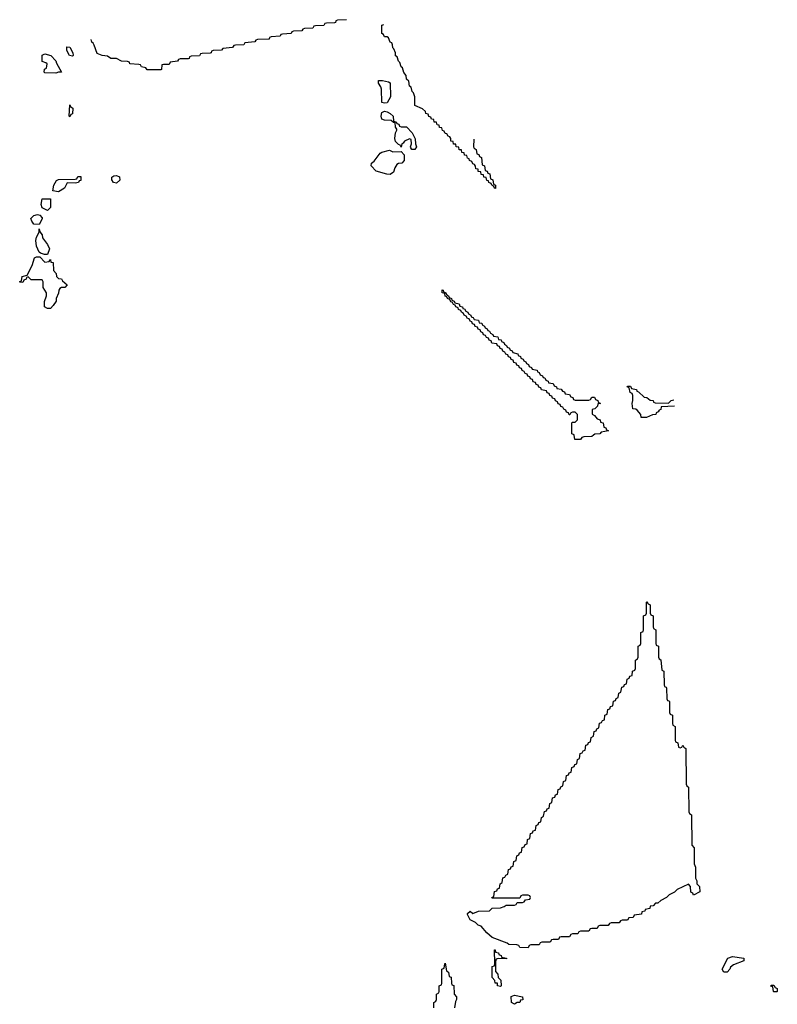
# Model space of a CAD drawing. Header units: inches. Extents: x 2710028 to 2964570, y 496606 to 722708.
# Tile 71 of 228: x 2804468 to 2809954, y 645876 to 653010. Entities that reach past the tile are written whole.
import ezdxf

# ---------------------------------------------------------------- set-up
doc = ezdxf.new("R2010")
doc.units = ezdxf.units.IN
doc.header["$MEASUREMENT"] = 0
doc.layers.add('C8604', color=7, linetype='Continuous')
doc.layers.add('C8605', color=7, linetype='Continuous')

msp = doc.modelspace()

# ---------------------------------------------------------------- linework, layer by layer
at = {"layer": 'C8604', "color": 6}
for points in [[(2808623.6, 650000), (2808610, 649989), (2808552.7, 649987.3), (2808538, 649982), (2808530, 649968.7), (2808488.4, 649968.4), (2808482.4, 650000)], [(2807466, 645850), (2807466, 645890), (2807482, 645898), (2807486, 645910), (2807486, 645950), (2807502, 645958), (2807506, 645970), (2807506, 646010), (2807522, 646018), (2807526, 646030), (2807526, 646130), (2807542, 646138), (2807546, 646170), (2807550, 646174), (2807558, 646118), (2807574, 646110), (2807578, 646078), (2807591.6, 646071.6), (2807594, 646030), (2807598, 646018), (2807611.1, 646011.1), (2807614, 645950), (2807631.3, 645930), (2807631.3, 645910), (2807623.6, 645896.4), (2807616, 645850)]]:
    msp.add_lwpolyline(points, dxfattribs=at)
for points in [[(2809250, 647734), (2809262, 647738), (2809270, 647754), (2809278, 647738), (2809292, 647730), (2809294, 647470), (2809298, 647458), (2809312, 647450), (2809314, 647270), (2809318, 647258), (2809332, 647250), (2809334, 647030), (2809351.3, 647010), (2809352.7, 646892.7), (2809362, 646870), (2809362, 646790), (2809371.3, 646770), (2809372, 646750), (2809391, 646730), (2809392, 646690), (2809347.3, 646667.3), (2809342, 646682), (2809328.4, 646688.4), (2809326, 646730), (2809310, 646746), (2809230, 646708), (2809210.8, 646689.2), (2809171.1, 646668.9), (2809152, 646650), (2809111, 646629), (2809090, 646608.7), (2809072, 646608), (2809054, 646590), (2809034, 646586), (2809032, 646570), (2808998, 646562), (2808994, 646550), (2808974, 646546), (2808970, 646528.7), (2808918, 646522), (2808910, 646506), (2808878, 646502), (2808870, 646486), (2808830, 646486), (2808818, 646482), (2808810, 646466), (2808750, 646466), (2808738, 646462), (2808730, 646446), (2808670, 646446), (2808658, 646442), (2808650, 646426), (2808610, 646426), (2808598, 646422), (2808590, 646406), (2808530, 646406), (2808518, 646402), (2808510, 646386), (2808470, 646386), (2808458, 646382), (2808450, 646366), (2808390, 646366), (2808378, 646362), (2808370, 646346), (2808330, 646346), (2808318, 646342), (2808310, 646326), (2808250, 646326), (2808238, 646322), (2808230, 646306), (2808170, 646306), (2808158, 646302), (2808150, 646286), (2808090, 646288.7), (2808082, 646302), (2808067.3, 646307.3), (2808010, 646309), (2807999, 646319), (2807890, 646359), (2807850, 646394), (2807810, 646442), (2807788, 646450), (2807769, 646469), (2807730, 646489), (2807710, 646526), (2807710, 646534), (2807730, 646552), (2807750, 646534), (2807790, 646552), (2807870, 646554), (2807888.4, 646571.6), (2807950, 646574), (2807976.4, 646583.6), (2807990, 646594), (2808050, 646594), (2808062, 646598), (2808070, 646614), (2808110, 646614), (2808122, 646618), (2808130, 646634), (2808162, 646638), (2808166, 646650), (2808162, 646662), (2808150, 646666), (2808110, 646666), (2808098, 646662), (2808090, 646646), (2807890, 646646), (2807886, 646650), (2807902, 646658), (2807907.3, 646692.7), (2807922, 646698), (2807927.3, 646712.7), (2807942, 646718), (2807946, 646750), (2807962, 646758), (2807967.3, 646792.7), (2807982, 646798), (2807987.3, 646812.7), (2808002, 646818), (2808007.3, 646852.7), (2808022, 646858), (2808027.3, 646872.7), (2808042, 646878), (2808046, 646910), (2808062, 646918), (2808067.3, 646952.7), (2808082, 646958), (2808087.3, 646972.7), (2808102, 646978), (2808107.3, 647012.7), (2808122, 647018), (2808127.3, 647032.7), (2808142, 647038), (2808146, 647070), (2808162, 647078), (2808167.3, 647112.7), (2808182, 647118), (2808187.3, 647132.7), (2808202, 647138), (2808207.3, 647172.7), (2808222, 647178), (2808227.3, 647192.7), (2808242, 647198), (2808246, 647230), (2808262, 647238), (2808267.3, 647272.7), (2808282, 647278), (2808287.3, 647292.7), (2808302, 647298), (2808306, 647330), (2808322, 647338), (2808327.3, 647372.7), (2808342, 647378), (2808347.3, 647392.7), (2808362, 647398), (2808367.3, 647432.7), (2808382, 647438), (2808387.3, 647452.7), (2808402, 647458), (2808406, 647490), (2808422, 647498), (2808427.3, 647532.7), (2808442, 647538), (2808447.3, 647552.7), (2808462, 647558), (2808467.3, 647592.7), (2808482, 647598), (2808487.3, 647612.7), (2808502, 647618), (2808506, 647650), (2808522, 647658), (2808527.3, 647692.7), (2808542, 647698), (2808547.3, 647712.7), (2808562, 647718), (2808567.3, 647752.7), (2808582, 647758), (2808587.3, 647772.7), (2808602, 647778), (2808606, 647810), (2808622, 647818), (2808627.3, 647852.7), (2808642, 647858), (2808647.3, 647872.7), (2808662, 647878), (2808667.3, 647912.7), (2808682, 647918), (2808687.3, 647932.7), (2808702, 647938), (2808706, 647970), (2808722, 647978), (2808727.3, 648012.7), (2808742, 648018), (2808747.3, 648032.7), (2808762, 648038), (2808767.3, 648072.7), (2808782, 648078), (2808787.3, 648092.7), (2808802, 648098), (2808806, 648130), (2808822, 648138), (2808827.3, 648172.7), (2808842, 648178), (2808847.3, 648192.7), (2808862, 648198), (2808867.3, 648232.7), (2808882, 648238), (2808887.3, 648252.7), (2808902, 648258), (2808906, 648290), (2808922, 648298), (2808926, 648310), (2808926, 648370), (2808942, 648378), (2808946, 648390), (2808946, 648470), (2808962, 648478), (2808966, 648490), (2808966, 648570), (2808982, 648578), (2808986, 648590), (2808986, 648690), (2809002, 648698), (2809006, 648710), (2809006, 648790), (2809010, 648794), (2809018, 648778), (2809034, 648770), (2809034, 648710), (2809038, 648698), (2809054, 648690), (2809054, 648610), (2809058, 648598), (2809074, 648590), (2809074, 648490), (2809078, 648478), (2809094, 648470), (2809094, 648390), (2809098, 648378), (2809111.6, 648371.6), (2809118, 648298), (2809132, 648290), (2809134, 648190), (2809138, 648178), (2809150, 648174), (2809152.7, 648167.3), (2809154, 648090), (2809158, 648078), (2809170, 648074), (2809172.7, 648067.3), (2809174, 647990), (2809178, 647978), (2809194, 647970), (2809194, 647910), (2809198, 647898), (2809214, 647890), (2809214, 647790), (2809218, 647778), (2809234, 647770), (2809238, 647738)], [(2807994, 646206), (2807932.7, 646207.3), (2807918, 646202), (2807912.7, 646187.3), (2807912.7, 646112.7), (2807930, 646094), (2807932, 646070), (2807951.3, 646050), (2807954, 646010), (2807950, 646006), (2807929, 646010), (2807928, 646028), (2807910, 646029), (2807908.7, 646048.7), (2807889, 646070), (2807889, 646150), (2807906, 646154), (2807908.4, 646171.6), (2807906, 646270), (2807910, 646271.3), (2807914, 646254), (2807934, 646250), (2807938, 646238), (2807954, 646230), (2807958, 646218), (2807994, 646210)], [(2809590, 646109.3), (2809568, 646110), (2809555.3, 646130), (2809595.3, 646210), (2809630, 646222), (2809712, 646210), (2809712, 646190), (2809638, 646162), (2809615.3, 646144.7), (2809610.8, 646130)], [(2809930, 645966), (2809926, 645970), (2809922, 646002), (2809908, 646008), (2809910, 646014), (2809930, 646014), (2809938, 645998), (2809954, 645990), (2809954, 645970), (2809950, 645966)], [(2808050, 645878), (2808030, 645888), (2808028, 645932), (2808050, 645942), (2808110, 645930.8), (2808110.7, 645909.3), (2808094, 645906), (2808090, 645889.3), (2808070.9, 645889.1)]]:
    msp.add_lwpolyline(points, close=True, dxfattribs=at)
at = {"layer": 'C8605', "color": 6}
for points in [[(2806834, 653010), (2806770, 653006), (2806758, 653002), (2806754, 652990), (2806748, 652988), (2806690, 652986), (2806678, 652982), (2806670, 652968.7), (2806610, 652966), (2806598, 652962), (2806590, 652948.7), (2806530, 652946), (2806518, 652942), (2806510, 652928.7), (2806450, 652926), (2806438, 652922), (2806434, 652910), (2806370, 652906), (2806358, 652902), (2806354, 652890), (2806290, 652886), (2806278, 652882), (2806274, 652870), (2806268.7, 652868.7), (2806190, 652866), (2806178, 652862), (2806170, 652848.7), (2806098, 652842), (2806090, 652828.7), (2806030, 652826), (2806018, 652822), (2806010, 652808.7), (2805938, 652802), (2805930, 652788.7), (2805870, 652786), (2805858, 652782), (2805854, 652770), (2805848.4, 652768.4), (2805790, 652766), (2805778, 652762), (2805770, 652748), (2805710, 652746), (2805698, 652742), (2805694, 652730), (2805687.3, 652727.3), (2805630, 652726), (2805618, 652722), (2805611.6, 652708.4), (2805558, 652702), (2805550, 652686), (2805510, 652686), (2805498, 652682), (2805494, 652650), (2805490, 652646), (2805390, 652646), (2805382, 652662), (2805350, 652668), (2805342, 652682), (2805330, 652686), (2805266, 652690), (2805262, 652702), (2805248, 652708), (2805206, 652710), (2805168.9, 652728.9), (2805128, 652730), (2805104.7, 652744.7), (2805066, 652750), (2805030, 652764), (2805006.6, 652826.6), (2804999.7, 652839.7), (2804990, 652846.6), (2804986.6, 652866.6)], [(2807756, 652144), (2807754, 652090), (2807758, 652078), (2807774, 652070), (2807778, 652038), (2807792.7, 652032.7), (2807798, 652018), (2807812.7, 652012.7), (2807818, 651958), (2807834, 651950), (2807838, 651918), (2807852.7, 651912.7), (2807858, 651898), (2807872.7, 651892.7), (2807878, 651858), (2807894, 651850), (2807898, 651818), (2807914, 651810), (2807914, 651786), (2807906, 651790), (2807902, 651802), (2807886, 651810), (2807882, 651822), (2807866, 651830), (2807862, 651842), (2807850, 651846), (2807846, 651866), (2807828, 651870), (2807826, 651886), (2807810, 651888), (2807807.3, 651907.3), (2807788.7, 651910), (2807787.3, 651927.3), (2807770, 651928.7), (2807768.4, 651948.4), (2807762, 651962), (2807750, 651966), (2807742, 651982), (2807726, 651990), (2807722, 652002), (2807710, 652006), (2807706, 652026), (2807690, 652028), (2807686, 652046), (2807670, 652048), (2807666, 652066), (2807650, 652068), (2807647.3, 652087.3), (2807628.7, 652090), (2807627.3, 652107.3), (2807610, 652108.7), (2807608, 652128), (2807590, 652129), (2807588.9, 652148.9), (2807582, 652162), (2807570, 652166), (2807562, 652182), (2807550, 652186), (2807542, 652202), (2807530, 652206), (2807526, 652226), (2807508, 652230), (2807506, 652246), (2807490, 652248), (2807487.3, 652267.3), (2807470, 652268.7), (2807468, 652288), (2807450, 652289), (2807444, 652304), (2807430, 652309.2), (2807425.2, 652325.2), (2807410, 652329.4), (2807406, 652346), (2807384.7, 652364.7), (2807329.1, 652389.1), (2807329.2, 652450), (2807320.4, 652480.4), (2807310, 652488.7), (2807302, 652522), (2807290, 652529), (2807284.7, 652564.7), (2807270, 652578), (2807265.6, 652605.6), (2807250, 652628), (2807240.4, 652660.4), (2807230, 652668.7), (2807220.4, 652700.4), (2807210, 652708.7), (2807202, 652742), (2807190, 652749), (2807189.4, 652769.4), (2807178, 652798), (2807170, 652806), (2807168.4, 652828.4), (2807162, 652842), (2807150, 652846), (2807138, 652878), (2807130, 652886), (2807110, 652886), (2807102, 652902), (2807089.3, 652910), (2807089.6, 652969.6), (2807104.9, 652975.1)], [(2808482.4, 650000), (2808482, 650002), (2808466, 650010), (2808466, 650090), (2808470, 650094), (2808490, 650094), (2808506, 650110), (2808506, 650150), (2808490, 650166), (2808470, 650166), (2808458, 650162), (2808452.7, 650147.3), (2808447.3, 650147.3), (2808442, 650162), (2808427.3, 650167.3), (2808422, 650182), (2808407.3, 650187.3), (2808402, 650202), (2808387.3, 650207.3), (2808382, 650222), (2808367.3, 650227.3), (2808362, 650242), (2808347.3, 650247.3), (2808342, 650262), (2808327.3, 650267.3), (2808322, 650282), (2808307.3, 650287.3), (2808302, 650302), (2808287.3, 650307.3), (2808282, 650322), (2808247.3, 650327.3), (2808242, 650342), (2808227.3, 650347.3), (2808222, 650362), (2808207.3, 650367.3), (2808202, 650382), (2808187.3, 650387.3), (2808182, 650402), (2808167.3, 650407.3), (2808162, 650422), (2808147.3, 650427.3), (2808142, 650442), (2808127.3, 650447.3), (2808122, 650462), (2808107.3, 650467.3), (2808102, 650482), (2808087.3, 650487.3), (2808082, 650502), (2808067.3, 650507.3), (2808062, 650522), (2808047.3, 650527.3), (2808042, 650542), (2808027.3, 650547.3), (2808022, 650562), (2808007.3, 650567.3), (2808002, 650582), (2807987.3, 650587.3), (2807982, 650602), (2807967.3, 650607.3), (2807962, 650622), (2807947.3, 650627.3), (2807942, 650642), (2807927.3, 650647.3), (2807922, 650662), (2807887.3, 650667.3), (2807882, 650682), (2807867.3, 650687.3), (2807862, 650702), (2807847.3, 650707.3), (2807842, 650722), (2807827.3, 650727.3), (2807822, 650742), (2807807.3, 650747.3), (2807802, 650762), (2807787.3, 650767.3), (2807782, 650782), (2807767.3, 650787.3), (2807762, 650802), (2807747.3, 650807.3), (2807742, 650822), (2807730, 650826), (2807722, 650842), (2807710, 650846), (2807702, 650862), (2807686, 650870), (2807682, 650882), (2807666, 650890), (2807662, 650902), (2807646, 650910), (2807642, 650922), (2807626, 650930), (2807622, 650942), (2807610, 650946), (2807602, 650962), (2807590, 650966), (2807582, 650982), (2807566, 650990), (2807562, 651002), (2807550, 651006), (2807546, 651026), (2807528, 651030), (2807527.3, 651052.7), (2807534, 651050), (2807538, 651038), (2807554, 651030), (2807558, 651018), (2807574, 651010), (2807578, 650998), (2807594, 650990), (2807598, 650978), (2807614, 650970), (2807618, 650958), (2807650, 650952), (2807654, 650934), (2807674, 650930), (2807678, 650918), (2807690, 650914), (2807698, 650898), (2807714, 650890), (2807718, 650878), (2807734, 650870), (2807738, 650858), (2807752, 650852), (2807758, 650838), (2807790, 650832), (2807794, 650814), (2807814, 650810), (2807818, 650798), (2807834, 650790), (2807838, 650778), (2807854, 650770), (2807858, 650758), (2807870, 650754), (2807878, 650738), (2807894, 650730), (2807898, 650718), (2807930, 650712), (2807934, 650694), (2807954, 650690), (2807958, 650678), (2807974, 650670), (2807978, 650658), (2807994, 650650), (2807998, 650638), (2808014, 650630), (2808018, 650618), (2808034, 650610), (2808038, 650598), (2808074, 650590), (2808078, 650578), (2808094, 650570), (2808098, 650558), (2808114, 650550), (2808118, 650538), (2808134, 650530), (2808138, 650518), (2808152, 650512), (2808158, 650498), (2808174, 650490), (2808178, 650478), (2808214, 650470), (2808218, 650458), (2808230, 650454), (2808238, 650438), (2808254, 650430), (2808258, 650418), (2808270, 650414), (2808278, 650398), (2808294, 650390), (2808298, 650378), (2808330, 650374), (2808338, 650358), (2808354, 650350), (2808358, 650338), (2808390, 650334), (2808398, 650318), (2808412.7, 650312.7), (2808418, 650298), (2808450, 650294), (2808458, 650278), (2808472.7, 650272.7), (2808478, 650258), (2808490, 650254), (2808590, 650254), (2808602, 650258), (2808610, 650274), (2808630, 650274), (2808638, 650258), (2808654, 650250), (2808658, 650238), (2808674, 650230), (2808654, 650226), (2808652, 650210), (2808632, 650190), (2808614, 650186), (2808612.7, 650152.7), (2808630, 650142), (2808650, 650118), (2808672, 650110), (2808674, 650094), (2808694, 650090), (2808698, 650058), (2808712.7, 650052.7), (2808718, 650038), (2808732, 650030), (2808678, 650022), (2808670, 650008.7), (2808632.7, 650007.3), (2808623.6, 650000)], [(2809210, 650208.7), (2809114, 650206), (2809110, 650186), (2809098, 650182), (2809092, 650168), (2809078, 650162), (2809074, 650150), (2809050, 650148), (2809007.3, 650127.3), (2808968.4, 650128.4), (2808966, 650150), (2808940.4, 650180.4), (2808930, 650188), (2808908.7, 650190), (2808902, 650230), (2808908.7, 650250), (2808908, 650288), (2808902, 650302), (2808888, 650310), (2808882, 650342), (2808866, 650350), (2808870, 650354), (2808890, 650354), (2808898, 650338), (2808934, 650330), (2808938, 650318), (2808950, 650314), (2808990, 650274), (2809010, 650272), (2809032.7, 650252.7), (2809054, 650250), (2809058, 650238), (2809070, 650234), (2809167.3, 650232.7), (2809186, 650250), (2809204.9, 650255.1)]]:
    msp.add_lwpolyline(points, dxfattribs=at)
for points in [[(2804730, 652622), (2804650, 652626), (2804646, 652630), (2804648.4, 652651.6), (2804662, 652658), (2804666, 652690), (2804658, 652698), (2804630, 652706), (2804630, 652754), (2804650, 652762), (2804694, 652750), (2804730, 652712), (2804734.8, 652694.8), (2804770, 652628.7), (2804750, 652628.7)], [(2804850, 652746), (2804828.7, 652750), (2804810, 652786), (2804810, 652814), (2804831.3, 652810), (2804852, 652770), (2804854, 652750)], [(2807110, 652404), (2807089.7, 652409.7), (2807087.5, 652507.5), (2807083.2, 652523.2), (2807065.2, 652550), (2807066, 652570), (2807094, 652570), (2807138.8, 652558.8), (2807150, 652552), (2807154, 652450), (2807130, 652408.7)], [(2804830, 652306), (2804826, 652310), (2804830, 652392), (2804838, 652378), (2804852, 652370), (2804851.1, 652328.9), (2804838, 652322)], [(2807230, 652234), (2807270, 652234), (2807310, 652191.3), (2807332.7, 652147.3), (2807334, 652110), (2807342, 652090), (2807330, 652068.7), (2807308.4, 652068.4), (2807300.4, 652080.4), (2807298, 652090), (2807306, 652110), (2807302, 652142), (2807290, 652146), (2807254, 652130), (2807244.7, 652115.3), (2807234, 652110), (2807230, 652086), (2807222, 652102), (2807210, 652106), (2807198, 652118), (2807190, 652128), (2807185.2, 652150), (2807189.3, 652190.7), (2807198, 652210), (2807198, 652218), (2807188.7, 652231.3), (2807186, 652266), (2807174, 652266), (2807159, 652279), (2807110, 652280.9), (2807090, 652289.3), (2807084.5, 652310), (2807090, 652338), (2807110, 652346.8), (2807130, 652342.8), (2807150, 652331), (2807171.3, 652310), (2807174, 652274), (2807194, 652270), (2807198, 652258), (2807212.7, 652252.7), (2807218, 652238)], [(2807170, 652052), (2807230, 652054), (2807252, 652030), (2807252, 651990), (2807234, 651970), (2807210, 651968.7), (2807198, 651962), (2807183.5, 651936.5), (2807173.7, 651906.3), (2807150, 651889.2), (2807126, 651890), (2807050, 651913.2), (2807013.2, 651950), (2807015.3, 651970), (2807035.6, 651984.4), (2807078, 652042), (2807089.4, 652050.6), (2807144.7, 652064.7)], [(2804870, 651826), (2804812.7, 651827.3), (2804791.3, 651790), (2804750, 651762), (2804708.9, 651768.9), (2804714, 651810), (2804734, 651846), (2804750, 651851), (2804870, 651854), (2804882, 651858), (2804890, 651874), (2804910, 651874), (2804910, 651846), (2804898, 651842), (2804894, 651830)], [(2805170, 651826), (2805147.8, 651830), (2805136.2, 651850), (2805134, 651870), (2805150, 651878), (2805170, 651880.5), (2805190, 651870.5), (2805193.8, 651846.2)], [(2804670, 651628.7), (2804630, 651646), (2804624, 651670), (2804630, 651712), (2804691.3, 651711.3), (2804691.6, 651648.4)], [(2804610, 651526), (2804570, 651529.2), (2804555.3, 651550), (2804549.4, 651570), (2804570, 651591), (2804598, 651598), (2804612.7, 651592.7), (2804630, 651574), (2804630, 651566)], [(2804648, 651308), (2804618, 651318), (2804610, 651326), (2804589.4, 651369.4), (2804585.2, 651410), (2804590, 651434), (2804608, 651470), (2804610, 651494), (2804612.7, 651472.7), (2804631.1, 651451.1), (2804632, 651430), (2804670, 651382), (2804684.7, 651350), (2804670, 651308)], [(2804650, 651254), (2804682, 651258), (2804690, 651272), (2804694, 651254), (2804711.3, 651250), (2804712.7, 651192.7), (2804731.3, 651171.3), (2804734, 651150), (2804750, 651134), (2804770, 651132), (2804778, 651118), (2804810.8, 651090), (2804794, 651070), (2804771, 651069), (2804758, 651062), (2804750.8, 651049.2), (2804750, 651028), (2804731, 650990), (2804731, 650970), (2804710, 650938), (2804690, 650918), (2804670, 650918), (2804648, 650930), (2804648, 650968), (2804662, 651010), (2804662, 651030), (2804638, 651070), (2804638, 651110), (2804630, 651126), (2804550, 651126), (2804530, 651146), (2804518, 651142), (2804514, 651130), (2804498, 651122), (2804490, 651106), (2804468, 651108), (2804470, 651114), (2804482, 651118), (2804486, 651150), (2804522, 651158), (2804559, 651230), (2804575.3, 651284.7), (2804590, 651292), (2804612.7, 651292.7)]]:
    msp.add_lwpolyline(points, close=True, dxfattribs=at)

doc.saveas('drawing.dxf')
